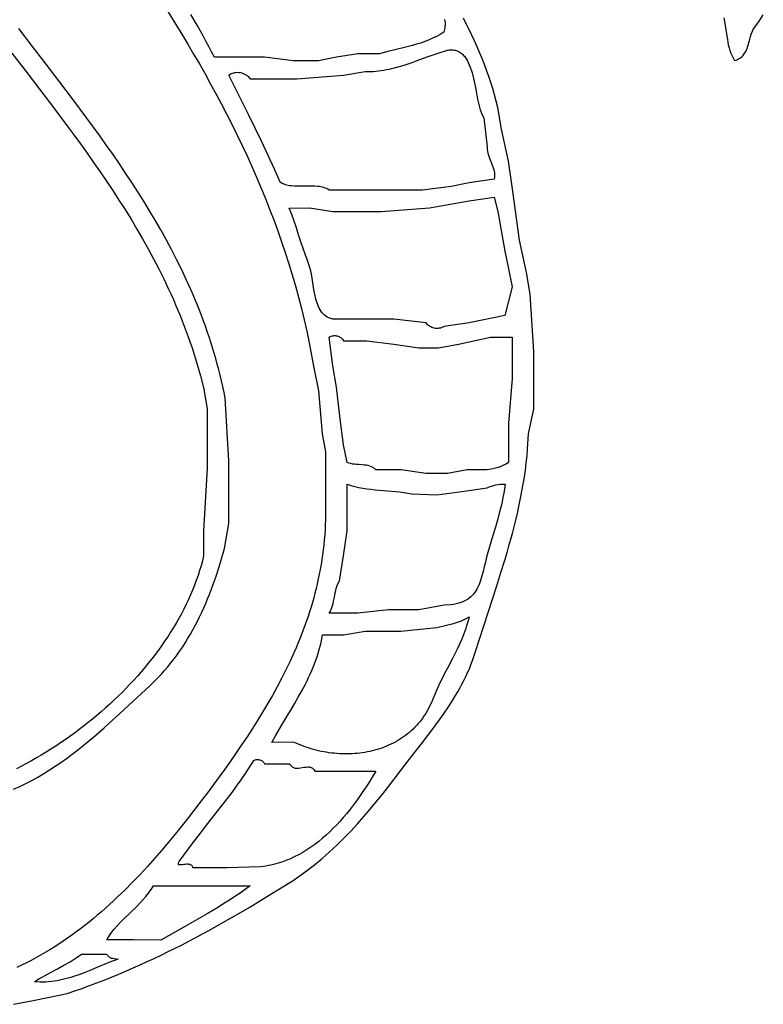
# Model space of a CAD drawing. Extents: x 0 to 6.91, y 0 to 7.03.
# Tile 2 of 11: x 3.23 to 5.3, y 0.01 to 2.75. Entities that reach past the tile are written whole.
import ezdxf

# ---------------------------------------------------------------- set-up
doc = ezdxf.new("R2010")
doc.units = 0

msp = doc.modelspace()

# ---------------------------------------------------------------- linework, layer by layer
for points in [[(3.603629, 2.837021), (3.662325, 2.741441), (3.679099, 2.714138), (3.69566, 2.686692), (3.712, 2.659101), (3.728107, 2.631363), (3.743973, 2.603479), (3.759588, 2.575445), (3.774943, 2.54726), (3.790028, 2.518924), (3.804833, 2.490434), (3.819348, 2.461788), (3.833565, 2.432986), (3.847474, 2.404027), (3.861065, 2.374907), (3.874328, 2.345627), (3.887254, 2.316184), (3.899833, 2.286577), (3.912056, 2.256804), (3.923913, 2.226865), (3.935395, 2.196757), (3.946491, 2.166479), (3.957193, 2.13603), (3.967491, 2.105408), (3.977376, 2.074611), (3.986836, 2.043639), (3.995864, 2.012489), (4.00445, 1.981161), (4.012584, 1.949652), (4.020255, 1.917961), (4.027456, 1.886087), (4.034176, 1.854028), (4.046135, 1.789349), (4.06, 1.72), (4.07, 1.6), (4.08, 1.55), (4.08, 1.47), (4.08, 1.39), (4.079945, 1.375585), (4.079662, 1.361257), (4.079155, 1.347016), (4.078427, 1.332861), (4.077481, 1.31879), (4.07632, 1.304802), (4.074947, 1.290897), (4.073367, 1.277073), (4.071581, 1.26333), (4.069593, 1.249665), (4.067406, 1.236079), (4.065023, 1.22257), (4.062448, 1.209136), (4.059684, 1.195778), (4.056733, 1.182493), (4.0536, 1.169281), (4.050287, 1.156141), (4.046797, 1.143071), (4.043134, 1.130071), (4.0393, 1.11714), (4.0353, 1.104275), (4.031136, 1.091478), (4.026811, 1.078745), (4.022328, 1.066077), (4.017691, 1.053471), (4.012903, 1.040928), (4.007967, 1.028446), (4.002886, 1.016024), (3.997664, 1.00366), (3.992303, 0.991355), (3.981178, 0.966913), (3.969538, 0.942689), (3.957408, 0.918676), (3.944813, 0.894863), (3.931779, 0.871243), (3.918331, 0.847808), (3.904495, 0.824548), (3.890295, 0.801455), (3.875758, 0.778521), (3.860909, 0.755737), (3.845773, 0.733094), (3.830376, 0.710584), (3.814742, 0.688199), (3.798899, 0.665929), (3.782871, 0.643767), (3.750361, 0.599731), (3.733099, 0.576769), (3.71553, 0.553734), (3.697644, 0.53067), (3.679432, 0.507621), (3.660885, 0.484632), (3.641994, 0.461749), (3.62275, 0.439016), (3.603143, 0.416478), (3.583164, 0.394181), (3.562805, 0.372168), (3.542055, 0.350484), (3.520906, 0.329176), (3.510178, 0.318676), (3.499348, 0.308286), (3.488413, 0.298013), (3.477373, 0.287861), (3.466225, 0.277837), (3.45497, 0.267946), (3.443606, 0.258193), (3.432132, 0.248584), (3.420546, 0.239125), (3.408848, 0.229821), (3.397036, 0.220678), (3.38511, 0.211702), (3.373067, 0.202898), (3.360908, 0.194272), (3.34863, 0.185829), (3.336233, 0.177575), (3.323716, 0.169516), (3.311077, 0.161657), (3.298315, 0.154003), (3.285429, 0.146561), (3.272417, 0.139337), (3.25928, 0.132335), (3.246015, 0.125561), (3.232622, 0.119021), (3.219099, 0.11272)], [(3.21, 0.01), (3.26, 0.02), (3.31, 0.03), (3.36, 0.04), (3.380867, 0.047166), (3.401599, 0.054527), (3.422199, 0.062079), (3.442672, 0.06982), (3.463022, 0.077745), (3.483252, 0.085853), (3.503367, 0.094138), (3.52337, 0.102599), (3.543265, 0.111232), (3.563057, 0.120033), (3.582749, 0.129), (3.602345, 0.138129), (3.621849, 0.147417), (3.641265, 0.15686), (3.660596, 0.166456), (3.679848, 0.176201), (3.699023, 0.186091), (3.718126, 0.196124), (3.737161, 0.206297), (3.756131, 0.216605), (3.793894, 0.237617), (3.831446, 0.259133), (3.868818, 0.281128), (3.906043, 0.303576), (3.980175, 0.349724), (3.992036, 0.35741), (4.003708, 0.365294), (4.015196, 0.373368), (4.026503, 0.381627), (4.037636, 0.390064), (4.048598, 0.398672), (4.059393, 0.407444), (4.070028, 0.416375), (4.080505, 0.425457), (4.09083, 0.434683), (4.101008, 0.444048), (4.111042, 0.453545), (4.120938, 0.463166), (4.1307, 0.472906), (4.140333, 0.482757), (4.149841, 0.492714), (4.168501, 0.512917), (4.186718, 0.533461), (4.204527, 0.554294), (4.221967, 0.575362), (4.239072, 0.596614), (4.255881, 0.617996), (4.288756, 0.66094), (4.303852, 0.680725), (4.319104, 0.700431), (4.349706, 0.739768), (4.364871, 0.759481), (4.379822, 0.779279), (4.394466, 0.799201), (4.408711, 0.819288), (4.422464, 0.839583), (4.429127, 0.84982), (4.435633, 0.860125), (4.44197, 0.870502), (4.448125, 0.880955), (4.454089, 0.891491), (4.459848, 0.902115), (4.465393, 0.912831), (4.47071, 0.923645), (4.475788, 0.934561), (4.480616, 0.945585), (4.485183, 0.956722), (4.489476, 0.967977), (4.497196, 0.990862), (4.508859, 1.028103), (4.5208, 1.065215), (4.545004, 1.139261), (4.557011, 1.176297), (4.568786, 1.213411), (4.580198, 1.250654), (4.585729, 1.26934), (4.591122, 1.288078), (4.59636, 1.306874), (4.601428, 1.325735), (4.606309, 1.344667), (4.610989, 1.363676), (4.61545, 1.382769), (4.619677, 1.401952), (4.623653, 1.421232), (4.627363, 1.440616), (4.630792, 1.460109), (4.633922, 1.479718), (4.636737, 1.49945), (4.639223, 1.519311), (4.641362, 1.539308), (4.64314, 1.559446), (4.645544, 1.600174), (4.66, 1.67), (4.66, 1.83), (4.65, 1.99), (4.64, 2.05), (4.62, 2.14), (4.6, 2.29), (4.59, 2.36), (4.57, 2.45), (4.56, 2.51), (4.555617, 2.527743), (4.550894, 2.54529), (4.545842, 2.562649), (4.540475, 2.579826), (4.534803, 2.596832), (4.528838, 2.613673), (4.522593, 2.630357), (4.516079, 2.646892), (4.509309, 2.663288), (4.502294, 2.67955), (4.495047, 2.695688), (4.487578, 2.711709), (4.479901, 2.727622), (4.472028, 2.743434), (4.463969, 2.759154)], [(4.41158, 2.755204), (4.412345, 2.750553), (4.412799, 2.745808), (4.412922, 2.740963), (4.412694, 2.73601), (4.412097, 2.730943), (4.40971, 2.720444), (4.404522, 2.717148), (4.399292, 2.71401), (4.388712, 2.70818), (4.37798, 2.7029), (4.367109, 2.698119), (4.35611, 2.693781), (4.344994, 2.689834), (4.333774, 2.686224), (4.32246, 2.682898), (4.311064, 2.679803), (4.299599, 2.676884), (4.276502, 2.671364), (4.253263, 2.665911), (4.229974, 2.660097), (4.17, 2.66), (4.11, 2.65), (4.06, 2.64), (3.99, 2.64), (3.91, 2.65), (3.84, 2.65), (3.77, 2.65), (3.762291, 2.665222), (3.754424, 2.680328), (3.74641, 2.695326), (3.73826, 2.710224), (3.721598, 2.739753), (3.704525, 2.76898)], [(5.19, 2.76), (5.2, 2.7), (5.200959, 2.69215), (5.202473, 2.684303), (5.20448, 2.676525), (5.206918, 2.668882), (5.209723, 2.661441), (5.212834, 2.65427), (5.219719, 2.640999), (5.223903, 2.642326), (5.227758, 2.643853), (5.2313, 2.64557), (5.234548, 2.647465), (5.237518, 2.649531), (5.240228, 2.651755), (5.242695, 2.65413), (5.244936, 2.656644), (5.246968, 2.659288), (5.248809, 2.662052), (5.250476, 2.664926), (5.251985, 2.6679), (5.253355, 2.670964), (5.254603, 2.674109), (5.2568, 2.680599), (5.258713, 2.68729), (5.260482, 2.694104), (5.262244, 2.700961), (5.264136, 2.707782), (5.266297, 2.714487), (5.268864, 2.720997), (5.270343, 2.724154), (5.271976, 2.727233), (5.27577, 2.733115), (5.28204, 2.741761), (5.288157, 2.750453), (5.299976, 2.767964)], [(3.210121, 0.609373), (3.227504, 0.617218), (3.24462, 0.625549), (3.26148, 0.634345), (3.278096, 0.643581), (3.294479, 0.653235), (3.310641, 0.663285), (3.326593, 0.673707), (3.342347, 0.684479), (3.357914, 0.695578), (3.373305, 0.706981), (3.388533, 0.718665), (3.403609, 0.730608), (3.418543, 0.742786), (3.433348, 0.755177), (3.448035, 0.767758), (3.462615, 0.780507), (3.4771, 0.793399), (3.505831, 0.819526), (3.590933, 0.899), (3.601415, 0.909039), (3.611564, 0.919262), (3.621387, 0.929665), (3.630892, 0.940241), (3.640085, 0.950983), (3.648976, 0.961885), (3.657571, 0.972941), (3.665878, 0.984143), (3.673904, 0.995486), (3.681657, 1.006964), (3.689145, 1.018569), (3.696374, 1.030296), (3.703352, 1.042138), (3.710088, 1.054089), (3.716588, 1.066142), (3.722859, 1.07829), (3.728911, 1.090528), (3.734749, 1.102849), (3.740381, 1.115247), (3.745816, 1.127715), (3.75106, 1.140247), (3.756121, 1.152836), (3.761006, 1.165476), (3.765724, 1.17816), (3.770281, 1.190883), (3.774685, 1.203637), (3.783064, 1.229216), (3.798318, 1.280472), (3.81, 1.35), (3.81, 1.525), (3.8, 1.7), (3.796792, 1.716007), (3.793404, 1.731911), (3.789839, 1.747714), (3.786098, 1.763417), (3.782184, 1.779023), (3.778101, 1.794532), (3.77385, 1.809946), (3.769435, 1.825266), (3.764857, 1.840494), (3.76012, 1.855632), (3.755226, 1.870681), (3.750178, 1.885642), (3.744978, 1.900518), (3.739628, 1.915309), (3.734132, 1.930017), (3.728492, 1.944643), (3.722711, 1.95919), (3.716791, 1.973658), (3.710735, 1.988049), (3.704545, 2.002365), (3.691775, 2.030776), (3.678502, 2.058904), (3.664747, 2.08676), (3.650529, 2.114356), (3.635872, 2.141706), (3.620794, 2.16882), (3.605316, 2.195711), (3.589461, 2.22239), (3.573247, 2.248871), (3.556697, 2.275164), (3.539831, 2.301283), (3.522669, 2.327239), (3.505232, 2.353044), (3.487542, 2.37871), (3.469619, 2.404249), (3.451483, 2.429674), (3.433156, 2.454996), (3.414659, 2.480228), (3.396011, 2.505381), (3.377234, 2.530468), (3.339376, 2.580491), (3.301251, 2.630394), (3.263025, 2.680273), (3.224864, 2.730224)], [(3.205331, 2.661929), (3.244012, 2.611473), (3.282659, 2.561006), (3.3211, 2.510419), (3.359158, 2.459608), (3.377989, 2.434084), (3.396659, 2.408463), (3.415146, 2.382733), (3.433428, 2.35688), (3.451483, 2.33089), (3.469291, 2.30475), (3.486828, 2.278447), (3.504072, 2.251967), (3.521003, 2.225298), (3.537598, 2.198425), (3.553835, 2.171335), (3.569693, 2.144015), (3.585149, 2.116452), (3.600183, 2.088633), (3.614771, 2.060543), (3.628892, 2.032169), (3.642525, 2.003499), (3.649151, 1.989049), (3.655647, 1.974519), (3.66201, 1.959908), (3.668237, 1.945215), (3.674325, 1.930438), (3.680272, 1.915574), (3.686075, 1.900624), (3.691732, 1.885583), (3.697238, 1.870452), (3.702593, 1.855229), (3.707793, 1.839911), (3.712835, 1.824497), (3.717716, 1.808986), (3.722435, 1.793375), (3.726988, 1.777664), (3.731372, 1.76185), (3.739623, 1.729907), (3.75, 1.67), (3.75, 1.505), (3.74, 1.33), (3.74, 1.26), (3.736591, 1.246284), (3.732845, 1.232609), (3.728767, 1.218977), (3.724363, 1.205392), (3.719637, 1.191857), (3.714596, 1.178375), (3.709243, 1.16495), (3.703586, 1.151586), (3.697628, 1.138285), (3.691375, 1.125051), (3.684833, 1.111887), (3.678006, 1.098797), (3.670901, 1.085784), (3.663521, 1.072851), (3.655874, 1.060001), (3.647963, 1.047239), (3.639794, 1.034567), (3.631373, 1.021988), (3.622705, 1.009507), (3.613794, 0.997125), (3.604647, 0.984848), (3.595269, 0.972677), (3.585664, 0.960617), (3.575838, 0.94867), (3.565797, 0.93684), (3.555546, 0.925131), (3.54509, 0.913546), (3.534434, 0.902087), (3.523583, 0.890759), (3.512544, 0.879564), (3.50132, 0.868507), (3.489919, 0.85759), (3.478343, 0.846817), (3.4666, 0.836191), (3.454694, 0.825715), (3.442631, 0.815393), (3.430416, 0.805228), (3.418054, 0.795224), (3.40555, 0.785383), (3.39291, 0.77571), (3.380139, 0.766207), (3.367242, 0.756877), (3.354225, 0.747725), (3.341093, 0.738754), (3.327851, 0.729966), (3.314504, 0.721366), (3.301058, 0.712956), (3.287518, 0.70474), (3.27389, 0.696721), (3.260178, 0.688903), (3.246388, 0.681288), (3.232525, 0.673881), (3.218594, 0.666684)]]:
    msp.add_lwpolyline(points)
for points in [[(4.42, 2.67), (4.423862, 2.670481), (4.427584, 2.670728), (4.431168, 2.670746), (4.434617, 2.670541), (4.437936, 2.67012), (4.441126, 2.669489), (4.444193, 2.668653), (4.447138, 2.667619), (4.449966, 2.666393), (4.45268, 2.664981), (4.455282, 2.663389), (4.457777, 2.661623), (4.460167, 2.65969), (4.462456, 2.657594), (4.464647, 2.655343), (4.466744, 2.652942), (4.468749, 2.650398), (4.470667, 2.647716), (4.474252, 2.641964), (4.477526, 2.635735), (4.480514, 2.629078), (4.483244, 2.622041), (4.485742, 2.614673), (4.488035, 2.607023), (4.490149, 2.599138), (4.49211, 2.591069), (4.493946, 2.582862), (4.497346, 2.566233), (4.500562, 2.54964), (4.503805, 2.533472), (4.505504, 2.525669), (4.507289, 2.518118), (4.509187, 2.510867), (4.511225, 2.503966), (4.513429, 2.497462), (4.515826, 2.491405), (4.521304, 2.480825), (4.53, 2.4), (4.529993, 2.397044), (4.53014, 2.394118), (4.530849, 2.388346), (4.532036, 2.382668), (4.533611, 2.377068), (4.535485, 2.37153), (4.537567, 2.366036), (4.541994, 2.355119), (4.54416, 2.349663), (4.546172, 2.344187), (4.547943, 2.338675), (4.54938, 2.33311), (4.550395, 2.327476), (4.550896, 2.321758), (4.550927, 2.318861), (4.550795, 2.315938), (4.55, 2.31), (4.48, 2.3), (4.43, 2.29), (4.35, 2.28), (4.22, 2.28), (4.09, 2.28), (4.086436, 2.28212), (4.082724, 2.283961), (4.078874, 2.285541), (4.074896, 2.28688), (4.070802, 2.287995), (4.0666, 2.288906), (4.062302, 2.289631), (4.057918, 2.290188), (4.048931, 2.290874), (4.039724, 2.291114), (4.030378, 2.291054), (4.020977, 2.290845), (4.011601, 2.290634), (4.002335, 2.29057), (3.99326, 2.290802), (3.984459, 2.291478), (3.980188, 2.292029), (3.976015, 2.292747), (3.971953, 2.29365), (3.96801, 2.294758), (3.964198, 2.296087), (3.960527, 2.297658), (3.953648, 2.301597), (3.937208, 2.338524), (3.91997, 2.376127), (3.902114, 2.414127), (3.883819, 2.452242), (3.865264, 2.490192), (3.846628, 2.527694), (3.80983, 2.600232), (3.813569, 2.602669), (3.817471, 2.604643), (3.821502, 2.606165), (3.825626, 2.607246), (3.829811, 2.607898), (3.834022, 2.608131), (3.838224, 2.607959), (3.842383, 2.607391), (3.846465, 2.606439), (3.850436, 2.605116), (3.854261, 2.603432), (3.857906, 2.601398), (3.861336, 2.599027), (3.864518, 2.596329), (3.87, 2.59), (4, 2.59), (4.13, 2.6), (4.19, 2.61), (4.19767, 2.609975), (4.205276, 2.61018), (4.212821, 2.610602), (4.220308, 2.611233), (4.227741, 2.61206), (4.235123, 2.613074), (4.242458, 2.614264), (4.249748, 2.615619), (4.256996, 2.617128), (4.264207, 2.618781), (4.278529, 2.622476), (4.29274, 2.626619), (4.306866, 2.631124), (4.320934, 2.635907), (4.334969, 2.640882), (4.363051, 2.651068), (4.377151, 2.656108), (4.391324, 2.661001), (4.42, 2.67)], [(4.56, 2.22), (4.58, 2.11), (4.59, 2.06), (4.6, 2.01), (4.58, 1.93), (4.48, 1.91), (4.41, 1.9), (4.406951, 1.898062), (4.40374, 1.896507), (4.400398, 1.895327), (4.396959, 1.894513), (4.393455, 1.894056), (4.38992, 1.893946), (4.386385, 1.894175), (4.382884, 1.894734), (4.379448, 1.895613), (4.376112, 1.896805), (4.372907, 1.898299), (4.369866, 1.900087), (4.367023, 1.90216), (4.364409, 1.90451), (4.36, 1.91), (4.27, 1.92), (4.185, 1.92), (4.1, 1.92), (4.09447, 1.921481), (4.089364, 1.923406), (4.084662, 1.925754), (4.080342, 1.928503), (4.076384, 1.931632), (4.072768, 1.935119), (4.069472, 1.938942), (4.066476, 1.943079), (4.063759, 1.94751), (4.061301, 1.952211), (4.059081, 1.957162), (4.057078, 1.962341), (4.055271, 1.967725), (4.053641, 1.973294), (4.052166, 1.979026), (4.050825, 1.984899), (4.048465, 1.99698), (4.046395, 2.009366), (4.042464, 2.034353), (4.040273, 2.046608), (4.03771, 2.058472), (4.036237, 2.064204), (4.03461, 2.069773), (4.030809, 2.080336), (4.027297, 2.089057), (4.023884, 2.098023), (4.017297, 2.116542), (4.010933, 2.135612), (4.00468, 2.154953), (3.998426, 2.174281), (3.992058, 2.193317), (3.985464, 2.211779), (3.97853, 2.229386), (4.035, 2.23), (4.1, 2.22), (4.235, 2.22), (4.37, 2.23), (4.48, 2.25), (4.55, 2.26), (4.56, 2.22)], [(4.09, 1.87), (4.092532, 1.871426), (4.095181, 1.872545), (4.097921, 1.873366), (4.100726, 1.873895), (4.103569, 1.874138), (4.106426, 1.874103), (4.109269, 1.873797), (4.112074, 1.873227), (4.114814, 1.8724), (4.117463, 1.871323), (4.119995, 1.870003), (4.122385, 1.868446), (4.124607, 1.866661), (4.126633, 1.864653), (4.13, 1.86), (4.195, 1.86), (4.27, 1.85), (4.34, 1.84), (4.395, 1.84), (4.45, 1.85), (4.54, 1.87), (4.6, 1.87), (4.6, 1.755), (4.59, 1.63), (4.59, 1.575), (4.59, 1.52), (4.583058, 1.516085), (4.575911, 1.51256), (4.568583, 1.509432), (4.561096, 1.506708), (4.553471, 1.504395), (4.545732, 1.502501), (4.53, 1.5), (4.475, 1.5), (4.42, 1.49), (4.36, 1.49), (4.29, 1.5), (4.22, 1.5), (4.218227, 1.501872), (4.216349, 1.503559), (4.21437, 1.505071), (4.212298, 1.50642), (4.210138, 1.507615), (4.207896, 1.508668), (4.203191, 1.510389), (4.198229, 1.511667), (4.193059, 1.512586), (4.187728, 1.513232), (4.182284, 1.51369), (4.171246, 1.514379), (4.165749, 1.514779), (4.160328, 1.515331), (4.155033, 1.516118), (4.149911, 1.517225), (4.145009, 1.518737), (4.140375, 1.520739), (4.13, 1.57), (4.12, 1.65), (4.11, 1.73), (4.1, 1.79), (4.09, 1.87)], [(4.14, 1.46), (4.145307, 1.458187), (4.150666, 1.456516), (4.161529, 1.453564), (4.172564, 1.451083), (4.183746, 1.449011), (4.195053, 1.447284), (4.206459, 1.44584), (4.21794, 1.444619), (4.229472, 1.443556), (4.252594, 1.44166), (4.27563, 1.439654), (4.287055, 1.438454), (4.298386, 1.43704), (4.32067, 1.43332), (4.39, 1.43), (4.46, 1.44), (4.53, 1.45), (4.536081, 1.452597), (4.542111, 1.454802), (4.548154, 1.456617), (4.554278, 1.458043), (4.560548, 1.459081), (4.56703, 1.45973), (4.580895, 1.45987), (4.578919, 1.447202), (4.576717, 1.434754), (4.574307, 1.4225), (4.571707, 1.410415), (4.568934, 1.398474), (4.566006, 1.386651), (4.559758, 1.36326), (4.553104, 1.34004), (4.546186, 1.316789), (4.532127, 1.269388), (4.528569, 1.256153), (4.525349, 1.242881), (4.522278, 1.229698), (4.519168, 1.216727), (4.515829, 1.204093), (4.514015, 1.197941), (4.512073, 1.19192), (4.50998, 1.186044), (4.507712, 1.180331), (4.505244, 1.174795), (4.502555, 1.169451), (4.499619, 1.164316), (4.496414, 1.159404), (4.492916, 1.154732), (4.489101, 1.150315), (4.484946, 1.146168), (4.480427, 1.142306), (4.47552, 1.138746), (4.470202, 1.135503), (4.464449, 1.132593), (4.458238, 1.13003), (4.451544, 1.12783), (4.444346, 1.12601), (4.436618, 1.124584), (4.428337, 1.123568), (4.410022, 1.122827), (4.34, 1.11), (4.255, 1.11), (4.17, 1.1), (4.09, 1.1), (4.092942, 1.105216), (4.095447, 1.110616), (4.097574, 1.116173), (4.099386, 1.121861), (4.100943, 1.127653), (4.102307, 1.133524), (4.104696, 1.145396), (4.107043, 1.157266), (4.108352, 1.163135), (4.109834, 1.168924), (4.11155, 1.174608), (4.113559, 1.18016), (4.118705, 1.190763), (4.13, 1.26), (4.14, 1.33), (4.14, 1.395), (4.14, 1.46)], [(4.48, 1.09), (4.477818, 1.081573), (4.47551, 1.073363), (4.473083, 1.065356), (4.470543, 1.057539), (4.467897, 1.049899), (4.46515, 1.04242), (4.459378, 1.027897), (4.453279, 1.01386), (4.446902, 1.000202), (4.440295, 0.986813), (4.43351, 0.973585), (4.419598, 0.947177), (4.412572, 0.933779), (4.405564, 0.920106), (4.398624, 0.906051), (4.391803, 0.891504), (4.378712, 0.860501), (4.375851, 0.853459), (4.372811, 0.846588), (4.369595, 0.839888), (4.366207, 0.833358), (4.36265, 0.826998), (4.358928, 0.820808), (4.355045, 0.814787), (4.351006, 0.808935), (4.346812, 0.803252), (4.342469, 0.797737), (4.337981, 0.79239), (4.33335, 0.787211), (4.328581, 0.782199), (4.323677, 0.777355), (4.318642, 0.772677), (4.313481, 0.768165), (4.308196, 0.76382), (4.302792, 0.75964), (4.297272, 0.755625), (4.291641, 0.751776), (4.285901, 0.748091), (4.280057, 0.744571), (4.274112, 0.741215), (4.268071, 0.738023), (4.261936, 0.734994), (4.255712, 0.732128), (4.249403, 0.729425), (4.243012, 0.726884), (4.236543, 0.724505), (4.23, 0.722288), (4.223387, 0.720233), (4.216707, 0.718339), (4.209964, 0.716605), (4.203163, 0.715032), (4.196305, 0.713619), (4.189397, 0.712366), (4.182441, 0.711272), (4.17544, 0.710338), (4.1684, 0.709562), (4.161323, 0.708945), (4.154214, 0.708485), (4.147076, 0.708184), (4.139913, 0.70804), (4.132728, 0.708053), (4.125526, 0.708224), (4.11831, 0.70855), (4.111084, 0.709033), (4.103852, 0.709672), (4.096618, 0.710466), (4.089385, 0.711415), (4.082157, 0.712519), (4.074938, 0.713778), (4.067732, 0.715191), (4.060542, 0.716757), (4.053372, 0.718478), (4.046227, 0.720351), (4.039109, 0.722378), (4.032023, 0.724556), (4.024972, 0.726887), (4.01796, 0.72937), (4.010991, 0.732005), (4.004069, 0.734791), (3.990379, 0.740815), (3.93, 0.74), (3.940226, 0.758098), (3.950718, 0.776102), (3.972117, 0.811981), (3.982831, 0.829933), (3.993426, 0.847944), (4.003806, 0.866052), (4.013873, 0.884296), (4.023533, 0.902714), (4.028179, 0.912), (4.032687, 0.921344), (4.037045, 0.930751), (4.04124, 0.940225), (4.045261, 0.949772), (4.049096, 0.959395), (4.052732, 0.9691), (4.056157, 0.978892), (4.05936, 0.988775), (4.062328, 0.998754), (4.06505, 1.008834), (4.067512, 1.01902), (4.071613, 1.039728), (4.13, 1.04), (4.19, 1.05), (4.29, 1.05), (4.39, 1.06), (4.413063, 1.065656), (4.424643, 1.068569), (4.436154, 1.07174), (4.44752, 1.075318), (4.453126, 1.077306), (4.458667, 1.079453), (4.464135, 1.081778), (4.469519, 1.084297), (4.48, 1.09)], [(3.88, 0.69), (3.882009, 0.690917), (3.884089, 0.691606), (3.886222, 0.692071), (3.888389, 0.692317), (3.89057, 0.692349), (3.892746, 0.692172), (3.894897, 0.691791), (3.897005, 0.691211), (3.899051, 0.690437), (3.901014, 0.689474), (3.902877, 0.688326), (3.904619, 0.687), (3.906222, 0.685499), (3.907665, 0.683828), (3.91, 0.68), (3.98, 0.68), (3.981393, 0.677458), (3.98294, 0.675286), (3.984631, 0.673461), (3.986454, 0.671958), (3.988401, 0.670752), (3.99046, 0.669817), (3.992622, 0.66913), (3.994876, 0.668666), (3.997213, 0.6684), (3.99962, 0.668307), (4.00461, 0.668541), (4.009764, 0.669172), (4.015, 0.67), (4.020236, 0.670828), (4.02539, 0.671459), (4.03038, 0.671693), (4.032787, 0.6716), (4.035124, 0.671334), (4.037378, 0.67087), (4.03954, 0.670183), (4.041599, 0.669248), (4.043546, 0.668042), (4.045369, 0.666539), (4.04706, 0.664714), (4.05, 0.66), (4.135, 0.66), (4.22, 0.66), (4.206974, 0.638507), (4.200157, 0.627639), (4.193135, 0.616722), (4.185903, 0.605782), (4.178458, 0.594843), (4.170797, 0.583932), (4.162917, 0.573073), (4.154815, 0.56229), (4.146487, 0.55161), (4.13793, 0.541056), (4.12914, 0.530655), (4.120116, 0.52043), (4.110852, 0.510408), (4.101347, 0.500613), (4.091597, 0.49107), (4.081598, 0.481804), (4.071348, 0.472841), (4.060842, 0.464205), (4.050079, 0.455921), (4.039055, 0.448014), (4.027766, 0.44051), (4.016209, 0.433433), (4.004381, 0.426809), (3.992279, 0.420662), (3.9799, 0.415017), (3.973605, 0.412391), (3.96724, 0.4099), (3.960803, 0.407547), (3.954295, 0.405336), (3.947716, 0.403269), (3.941064, 0.401349), (3.93434, 0.39958), (3.927542, 0.397965), (3.920672, 0.396507), (3.913727, 0.395208), (3.899615, 0.393104), (3.805, 0.39), (3.71, 0.39), (3.70955, 0.392155), (3.708856, 0.394007), (3.707936, 0.395576), (3.70681, 0.396881), (3.705499, 0.397945), (3.704022, 0.398785), (3.702399, 0.399423), (3.70065, 0.399878), (3.698794, 0.400172), (3.696851, 0.400323), (3.692785, 0.400279), (3.688609, 0.399909), (3.684483, 0.399372), (3.680563, 0.398831), (3.677009, 0.398446), (3.673979, 0.398378), (3.67271, 0.398513), (3.671632, 0.398788), (3.670763, 0.399222), (3.670124, 0.399837), (3.669735, 0.400652), (3.669616, 0.401686), (3.669786, 0.402962), (3.670264, 0.404497), (3.672228, 0.40843), (3.684963, 0.426207), (3.697984, 0.443852), (3.711238, 0.461389), (3.72467, 0.478841), (3.75185, 0.51358), (3.779093, 0.548255), (3.792602, 0.565626), (3.805963, 0.58305), (3.819123, 0.60055), (3.832027, 0.618149), (3.844621, 0.635871), (3.856851, 0.653738), (3.88, 0.69)], [(3.6, 0.34), (3.735, 0.34), (3.87, 0.34), (3.856001, 0.33005), (3.84163, 0.320157), (3.826921, 0.310322), (3.811908, 0.300549), (3.796626, 0.290841), (3.781108, 0.281198), (3.76539, 0.271626), (3.749505, 0.262125), (3.717373, 0.243349), (3.684986, 0.224891), (3.620545, 0.189013), (3.545, 0.19), (3.47, 0.19), (3.473043, 0.195054), (3.476283, 0.200038), (3.479708, 0.204955), (3.483303, 0.20981), (3.490955, 0.219355), (3.499132, 0.228712), (3.507731, 0.237916), (3.516645, 0.247007), (3.535, 0.265), (3.553355, 0.282993), (3.562269, 0.292084), (3.570868, 0.301288), (3.579045, 0.310645), (3.586697, 0.32019), (3.590292, 0.325045), (3.593717, 0.329962), (3.6, 0.34)], [(3.4, 0.15), (3.47, 0.15), (3.471389, 0.147647), (3.472808, 0.145643), (3.474269, 0.143956), (3.475781, 0.142552), (3.477354, 0.141396), (3.478997, 0.140457), (3.48072, 0.1397), (3.482534, 0.139092), (3.48647, 0.138188), (3.490885, 0.137478), (3.501463, 0.135567), (3.488848, 0.131153), (3.475895, 0.126208), (3.462621, 0.12086), (3.449043, 0.115236), (3.421038, 0.103667), (3.406645, 0.097975), (3.392012, 0.092515), (3.377157, 0.087413), (3.369651, 0.085037), (3.362096, 0.082797), (3.354493, 0.08071), (3.346844, 0.078793), (3.339153, 0.07706), (3.33142, 0.075528), (3.323648, 0.074212), (3.315839, 0.073129), (3.307994, 0.072294), (3.300117, 0.071723), (3.292208, 0.071432), (3.28427, 0.071437), (3.268316, 0.072398), (3.27507, 0.076955), (3.282296, 0.081508), (3.289936, 0.086067), (3.297931, 0.090639), (3.314746, 0.099864), (3.33227, 0.109258), (3.35003, 0.118894), (3.367554, 0.128847), (3.376079, 0.133966), (3.384368, 0.139191), (3.4, 0.15)]]:
    msp.add_lwpolyline(points, close=True)

doc.saveas('drawing.dxf')
